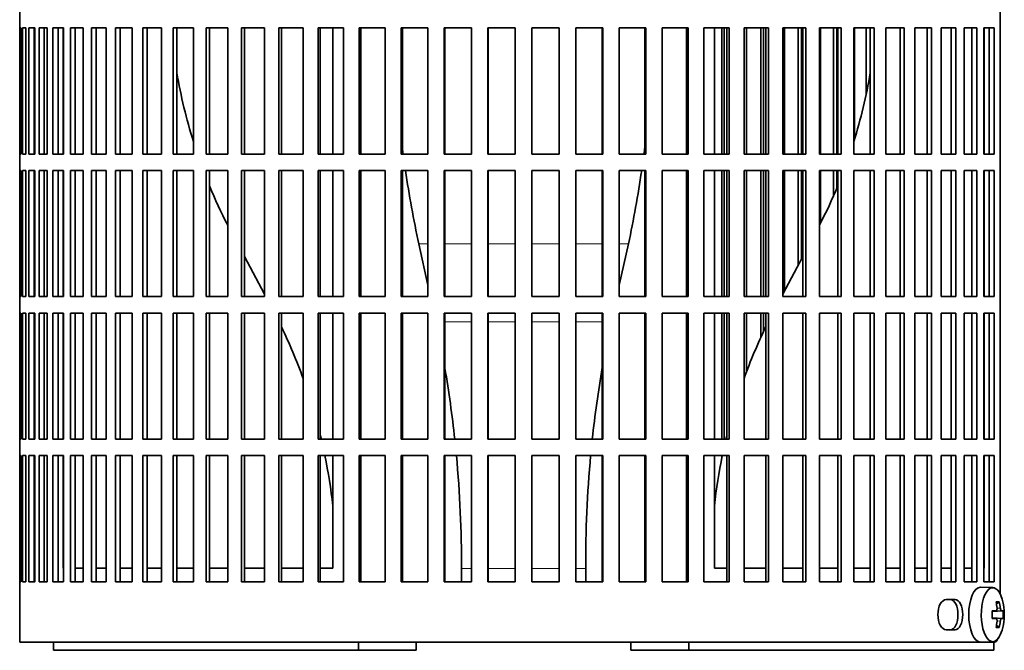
# Model space of a CAD drawing. Header units: millimetres. Extents: x 166 to 773, y -4101 to 2521.
# Tile 11 of 30: x 170 to 350, y -1117 to -1002. Entities that reach past the tile are written whole.
import ezdxf

# ---------------------------------------------------------------- set-up
doc = ezdxf.new("R2010")
doc.units = ezdxf.units.MM
for name, color, linetype in [('M5X8_UNI7687', 7, 'Continuous'), ('VSI134_FILTRO_A', 7, 'Continuous'), ('VSI134_FILTRO_B', 7, 'Continuous'), ('VSI134_SUPPORTO_', 7, 'Continuous')]:
    doc.layers.add(name, color=color, linetype=linetype)

# ---------------------------------------------------------------- blocks, each defined once
blk = doc.blocks.new('SE')
at = {"layer": 'M5X8_UNI7687', "color": 7, "linetype": 'Continuous', "lineweight": 35}
for p, q in [((347.68, -1105.39), (345.41, -1105.32)), ((348.85, -1107.98), (348.34, -1108.37)), ((347.57, -1109.67), (348.24, -1109.61)), ((349.54, -1109.62), (347.57, -1109.77)), ((349.54, -1111.01), (347.57, -1110.87)), ((348.24, -1111.03), (347.57, -1110.96)), ((348.85, -1112.65), (348.34, -1112.26)), ((345.41, -1115.32), (347.68, -1115.25))]:
    blk.add_line(p, q, dxfattribs=at)
at = {"layer": 'M5X8_UNI7687', "color": 4, "linetype": 'Continuous', "lineweight": 9}
for p, q in [((348.44, -1109.16), (349.04, -1109.11)), ((349.25, -1109.61), (347.57, -1109.76)), ((347.57, -1109.67), (348.23, -1109.61)), ((347.57, -1110.87), (349.25, -1111.03)), ((348.23, -1111.03), (347.57, -1110.96)), ((349.04, -1111.52), (348.43, -1111.47))]:
    blk.add_line(p, q, dxfattribs=at)
at = {"layer": 'M5X8_UNI7687', "color": 7, "linetype": 'Continuous', "lineweight": 35}
for centre, radius, start, end in [((339.77, -1110.32), 10, 343.7273, 16.2727), ((340.14, -1110.32), 9.42, 355.7871, 4.2129)]:
    blk.add_arc(centre, radius, start, end, dxfattribs=at)
for centre, major_axis, ratio, start_param, end_param in [((345.39, -1110.32), (0, -5), 0.422618, 3.141593, 6.283185), ((347.65, -1110.32), (0, -4.93), 0.422618, 2.175256, 6.283185), ((341.77, -1113.38), (7.75, 5.06), 0.247104, 0.286808, 0.4365), ((339.84, -1110.32), (0, 10), 0.866025, 4.833518, 4.948078), ((339.71, -1110.32), (0, 10), 0.939693, 4.833518, 4.948078), ((339.78, -1110.47), (9.97, 0.79), 0.036834, 0.556003, 0.670562), ((343.06, -1110.32), (0, -9.26), 0.488139, 1.49595, 1.645642), ((339.78, -1110.47), (9.97, 0.79), 0.036834, 0.199185, 0.313745), ((339.78, -1110.16), (9.97, -0.79), 0.036834, -0.670562, -0.556003), ((339.84, -1110.32), (0, -10), 0.866025, 1.335108, 1.449667), ((341.77, -1107.25), (7.75, -5.06), 0.247104, -0.4365, -0.286808), ((339.71, -1110.32), (0, -10), 0.939693, 1.335108, 1.449667), ((339.78, -1110.16), (9.97, -0.79), 0.036834, -0.313745, -0.199185), ((347.65, -1110.32), (0, -4.93), 0.422618, 0, 0.966337), ((345.39, -1110.32), (0, -5), 0.422618, 0, 0.012961)]:
    blk.add_ellipse(centre, major_axis=major_axis, ratio=ratio, start_param=start_param, end_param=end_param, dxfattribs=at)
for points in [[(348.23, -1109.61), (348.24, -1109.61), (348.26, -1109.6), (348.28, -1109.6), (348.3, -1109.58), (348.33, -1109.57), (348.35, -1109.55), (348.37, -1109.52), (348.38, -1109.49), (348.4, -1109.46), (348.41, -1109.42), (348.43, -1109.38), (348.43, -1109.34), (348.44, -1109.3), (348.44, -1109.25), (348.45, -1109.21), (348.44, -1109.16), (348.44, -1109.13), (348.44, -1109.11)], [(349.04, -1109.11), (349.04, -1109.13), (349.05, -1109.16), (349.05, -1109.21), (349.06, -1109.25), (349.07, -1109.3), (349.08, -1109.34), (349.1, -1109.38), (349.11, -1109.42), (349.13, -1109.46), (349.14, -1109.49), (349.16, -1109.52), (349.17, -1109.55), (349.19, -1109.57), (349.2, -1109.58), (349.22, -1109.6), (349.23, -1109.6), (349.25, -1109.61), (349.25, -1109.61)], [(348.44, -1111.52), (348.44, -1111.51), (348.44, -1111.47), (348.45, -1111.43), (348.44, -1111.38), (348.44, -1111.34), (348.43, -1111.29), (348.43, -1111.25), (348.41, -1111.21), (348.4, -1111.17), (348.38, -1111.14), (348.37, -1111.11), (348.35, -1111.09), (348.33, -1111.07), (348.3, -1111.05), (348.28, -1111.04), (348.26, -1111.03), (348.24, -1111.03), (348.23, -1111.03)], [(349.25, -1111.03), (349.25, -1111.03), (349.23, -1111.03), (349.22, -1111.04), (349.2, -1111.05), (349.19, -1111.07), (349.17, -1111.09), (349.16, -1111.11), (349.14, -1111.14), (349.13, -1111.17), (349.11, -1111.21), (349.1, -1111.25), (349.08, -1111.29), (349.07, -1111.34), (349.06, -1111.38), (349.05, -1111.43), (349.05, -1111.47), (349.04, -1111.51), (349.04, -1111.52)]]:
    blk.add_open_spline(points, degree=3, dxfattribs=at)
at = {"layer": 'VSI134_FILTRO_A', "color": 7, "linetype": 'Continuous', "lineweight": 35}
for p, q in [((170.01, -914.32), (170.01, -1115.32)), ((348.99, -929.32), (348.99, -1106.54)), ((170.02, -1003.32), (170.02, -1026.32)), ((170.24, -1003.32), (170.02, -1003.32)), ((170.24, -1003.32), (170.24, -1026.32)), ((170.5, -1003.32), (170.5, -1026.32)), ((171.15, -1003.32), (170.5, -1003.32)), ((171.15, -1003.32), (171.15, -1026.32)), ((171.68, -1003.32), (171.68, -1026.32)), ((172.76, -1003.32), (171.68, -1003.32)), ((172.65, -1003.32), (172.65, -1026.32)), ((172.76, -1003.32), (172.76, -1026.32)), ((173.54, -1003.32), (173.54, -1026.32)), ((175.05, -1003.32), (173.54, -1003.32)), ((174.5, -1003.32), (174.5, -1026.32)), ((175.05, -1003.32), (175.05, -1026.32)), ((176.08, -1003.32), (176.08, -1026.32)), ((178, -1003.32), (176.08, -1003.32)), ((177.01, -1003.32), (177.01, -1026.32)), ((178, -1003.32), (178, -1026.32)), ((179.28, -1003.32), (179.28, -1026.32)), ((181.58, -1003.32), (179.28, -1003.32)), ((180.16, -1003.32), (180.16, -1026.32)), ((181.58, -1003.32), (181.58, -1026.32)), ((183.1, -1003.32), (183.1, -1026.32)), ((185.79, -1003.32), (183.1, -1003.32)), ((183.94, -1003.32), (183.94, -1026.32)), ((185.79, -1003.32), (185.79, -1026.32)), ((187.52, -1003.32), (187.52, -1026.32)), ((190.57, -1003.32), (187.52, -1003.32)), ((188.32, -1003.32), (188.32, -1026.32)), ((190.57, -1003.32), (190.57, -1026.32)), ((192.51, -1003.32), (192.51, -1026.32)), ((195.89, -1003.32), (192.51, -1003.32)), ((193.25, -1003.32), (193.25, -1026.32)), ((195.89, -1003.32), (195.89, -1026.32)), ((201.72, -1003.32), (198.03, -1003.32)), ((198.03, -1003.32), (198.03, -1026.32)), ((198.71, -1003.32), (198.71, -1026.32)), ((201.72, -1003.32), (201.72, -1026.32)), ((208, -1003.32), (204.04, -1003.32)), ((204.04, -1003.32), (204.04, -1026.32)), ((204.65, -1003.32), (204.65, -1026.32)), ((208, -1003.32), (208, -1026.32)), ((214.7, -1003.32), (210.48, -1003.32)), ((210.48, -1003.32), (210.48, -1026.32)), ((211.02, -1003.32), (211.02, -1026.32)), ((214.7, -1003.32), (214.7, -1026.32)), ((221.76, -1003.32), (217.32, -1003.32)), ((217.32, -1003.32), (217.32, -1026.32)), ((217.78, -1003.32), (217.78, -1026.32)), ((221.76, -1003.32), (221.76, -1026.32)), ((229.12, -1003.32), (224.5, -1003.32)), ((224.5, -1003.32), (224.5, -1026.32)), ((224.88, -1003.32), (224.88, -1026.32)), ((229.12, -1003.32), (229.12, -1026.32)), ((236.74, -1003.32), (231.97, -1003.32)), ((231.97, -1003.32), (231.97, -1026.32)), ((232.27, -1003.32), (232.27, -1026.32)), ((236.74, -1003.32), (236.74, -1026.32)), ((244.54, -1003.32), (239.66, -1003.32)), ((239.66, -1003.32), (239.66, -1026.32)), ((239.88, -1003.32), (239.88, -1026.32)), ((244.54, -1003.32), (244.54, -1026.32)), ((252.48, -1003.32), (247.52, -1003.32)), ((247.52, -1003.32), (247.52, -1026.32)), ((247.65, -1003.32), (247.65, -1026.32)), ((252.48, -1003.32), (252.48, -1026.32)), ((260.49, -1003.32), (255.5, -1003.32)), ((255.5, -1003.32), (255.5, -1026.32)), ((255.54, -1003.32), (255.54, -1026.32)), ((260.49, -1003.32), (260.49, -1026.32)), ((268.51, -1003.32), (263.52, -1003.32)), ((263.52, -1003.32), (263.52, -1026.32)), ((268.47, -1003.32), (268.47, -1026.32)), ((268.51, -1003.32), (268.51, -1026.32)), ((276.49, -1003.32), (271.53, -1003.32)), ((271.53, -1003.32), (271.53, -1026.32)), ((276.36, -1003.32), (276.36, -1026.32)), ((276.49, -1003.32), (276.49, -1026.32)), ((284.35, -1003.32), (279.47, -1003.32)), ((279.47, -1003.32), (279.47, -1026.32)), ((284.13, -1003.32), (284.13, -1026.32)), ((284.35, -1003.32), (284.35, -1026.32)), ((292.04, -1003.32), (287.28, -1003.32)), ((287.28, -1003.32), (287.28, -1026.32)), ((291.74, -1003.32), (291.74, -1026.32)), ((292.04, -1003.32), (292.04, -1026.32)), ((299.51, -1003.32), (294.89, -1003.32)), ((294.89, -1003.32), (294.89, -1026.32)), ((299.13, -1003.32), (299.13, -1026.32)), ((299.51, -1003.32), (299.51, -1026.32)), ((306.69, -1003.32), (302.25, -1003.32)), ((302.25, -1003.32), (302.25, -1026.32)), ((306.23, -1003.32), (306.23, -1026.32)), ((306.69, -1003.32), (306.69, -1026.32)), ((313.53, -1003.32), (309.31, -1003.32)), ((309.31, -1003.32), (309.31, -1026.32)), ((312.99, -1003.32), (312.99, -1026.32)), ((313.53, -1003.32), (313.53, -1026.32)), ((319.97, -1003.32), (316.01, -1003.32)), ((316.01, -1003.32), (316.01, -1026.32)), ((319.37, -1003.32), (319.37, -1026.32)), ((319.97, -1003.32), (319.97, -1026.32)), ((325.98, -1003.32), (322.29, -1003.32)), ((322.29, -1003.32), (322.29, -1026.32)), ((325.3, -1003.32), (325.3, -1026.32)), ((325.98, -1003.32), (325.98, -1026.32)), ((331.5, -1003.32), (328.12, -1003.32)), ((328.12, -1003.32), (328.12, -1026.32)), ((330.76, -1003.32), (330.76, -1026.32)), ((331.5, -1003.32), (331.5, -1026.32)), ((336.49, -1003.32), (333.45, -1003.32)), ((333.45, -1003.32), (333.45, -1026.32)), ((335.7, -1003.32), (335.7, -1026.32)), ((336.49, -1003.32), (336.49, -1026.32)), ((340.91, -1003.32), (338.23, -1003.32)), ((338.23, -1003.32), (338.23, -1026.32)), ((340.07, -1003.32), (340.07, -1026.32)), ((340.91, -1003.32), (340.91, -1026.32)), ((344.73, -1003.32), (342.43, -1003.32)), ((342.43, -1003.32), (342.43, -1026.32)), ((343.85, -1003.32), (343.85, -1026.32)), ((344.73, -1003.32), (344.73, -1026.32)), ((347.93, -1003.32), (346.01, -1003.32)), ((346.01, -1003.32), (346.01, -1026.32)), ((347, -1003.32), (347, -1026.32)), ((347.93, -1003.32), (347.93, -1026.32)), ((170.24, -1026.32), (170.02, -1026.32)), ((171.15, -1026.32), (170.5, -1026.32)), ((172.76, -1026.32), (171.68, -1026.32)), ((175.05, -1026.32), (173.54, -1026.32)), ((178, -1026.32), (176.08, -1026.32)), ((181.58, -1026.32), (179.28, -1026.32)), ((185.79, -1026.32), (183.1, -1026.32)), ((190.57, -1026.32), (187.52, -1026.32)), ((195.89, -1026.32), (192.51, -1026.32)), ((201.72, -1026.32), (198.03, -1026.32)), ((208, -1026.32), (204.04, -1026.32)), ((214.7, -1026.32), (210.48, -1026.32)), ((221.76, -1026.32), (217.32, -1026.32)), ((229.12, -1026.32), (224.5, -1026.32)), ((236.74, -1026.32), (231.97, -1026.32)), ((244.54, -1026.32), (239.66, -1026.32)), ((252.48, -1026.32), (247.52, -1026.32)), ((260.49, -1026.32), (255.5, -1026.32)), ((268.51, -1026.32), (263.52, -1026.32)), ((276.49, -1026.32), (271.53, -1026.32)), ((284.35, -1026.32), (279.47, -1026.32)), ((292.04, -1026.32), (287.28, -1026.32)), ((299.51, -1026.32), (294.89, -1026.32)), ((306.69, -1026.32), (302.25, -1026.32)), ((313.53, -1026.32), (309.31, -1026.32)), ((319.97, -1026.32), (316.01, -1026.32)), ((325.98, -1026.32), (322.29, -1026.32)), ((331.5, -1026.32), (328.12, -1026.32)), ((336.49, -1026.32), (333.45, -1026.32)), ((340.91, -1026.32), (338.23, -1026.32)), ((344.73, -1026.32), (342.43, -1026.32)), ((347.93, -1026.32), (346.01, -1026.32)), ((170.02, -1029.32), (170.02, -1052.32)), ((170.24, -1029.32), (170.02, -1029.32)), ((170.24, -1029.32), (170.24, -1052.32)), ((170.5, -1029.32), (170.5, -1052.32)), ((171.15, -1029.32), (170.5, -1029.32)), ((171.15, -1029.32), (171.15, -1052.32)), ((171.68, -1029.32), (171.68, -1052.32)), ((172.76, -1029.32), (171.68, -1029.32)), ((172.65, -1029.32), (172.65, -1052.32)), ((172.76, -1029.32), (172.76, -1052.32)), ((173.54, -1029.32), (173.54, -1052.32)), ((175.05, -1029.32), (173.54, -1029.32)), ((174.5, -1029.32), (174.5, -1052.32)), ((175.05, -1029.32), (175.05, -1052.32)), ((176.08, -1029.32), (176.08, -1052.32)), ((178, -1029.32), (176.08, -1029.32)), ((177.01, -1029.32), (177.01, -1052.32)), ((178, -1029.32), (178, -1052.32)), ((179.28, -1029.32), (179.28, -1052.32)), ((181.58, -1029.32), (179.28, -1029.32)), ((180.16, -1029.32), (180.16, -1052.32)), ((181.58, -1029.32), (181.58, -1052.32)), ((183.1, -1029.32), (183.1, -1052.32)), ((185.79, -1029.32), (183.1, -1029.32)), ((183.94, -1029.32), (183.94, -1052.32)), ((185.79, -1029.32), (185.79, -1052.32)), ((187.52, -1029.32), (187.52, -1052.32)), ((190.57, -1029.32), (187.52, -1029.32)), ((188.32, -1029.32), (188.32, -1052.32)), ((190.57, -1029.32), (190.57, -1052.32)), ((192.51, -1029.32), (192.51, -1052.32)), ((195.89, -1029.32), (192.51, -1029.32)), ((193.25, -1029.32), (193.25, -1052.32)), ((195.89, -1029.32), (195.89, -1052.32)), ((201.72, -1029.32), (198.03, -1029.32)), ((198.03, -1029.32), (198.03, -1052.32)), ((198.71, -1029.32), (198.71, -1052.32)), ((201.72, -1029.32), (201.72, -1052.32)), ((208, -1029.32), (204.04, -1029.32)), ((204.04, -1029.32), (204.04, -1052.32)), ((204.65, -1029.32), (204.65, -1052.32)), ((208, -1029.32), (208, -1052.32)), ((214.7, -1029.32), (210.48, -1029.32)), ((210.48, -1029.32), (210.48, -1052.32)), ((211.02, -1029.32), (211.02, -1052.32)), ((214.7, -1029.32), (214.7, -1052.32)), ((221.76, -1029.32), (217.32, -1029.32)), ((217.32, -1029.32), (217.32, -1052.32)), ((217.78, -1029.32), (217.78, -1052.32)), ((221.76, -1029.32), (221.76, -1052.32)), ((229.12, -1029.32), (224.5, -1029.32)), ((224.5, -1029.32), (224.5, -1052.32)), ((224.88, -1029.32), (224.88, -1052.32)), ((229.12, -1029.32), (229.12, -1052.32)), ((236.74, -1029.32), (231.97, -1029.32)), ((231.97, -1029.32), (231.97, -1052.32)), ((232.27, -1029.32), (232.27, -1052.32)), ((236.74, -1029.32), (236.74, -1052.32)), ((244.54, -1029.32), (239.66, -1029.32)), ((239.66, -1029.32), (239.66, -1052.32)), ((239.88, -1029.32), (239.88, -1052.32)), ((244.54, -1029.32), (244.54, -1052.32)), ((252.48, -1029.32), (247.52, -1029.32)), ((247.52, -1029.32), (247.52, -1052.32)), ((247.65, -1029.32), (247.65, -1052.32)), ((252.48, -1029.32), (252.48, -1052.32)), ((260.49, -1029.32), (255.5, -1029.32)), ((255.5, -1029.32), (255.5, -1052.32)), ((255.54, -1029.32), (255.54, -1052.32)), ((260.49, -1029.32), (260.49, -1052.32)), ((268.51, -1029.32), (263.52, -1029.32)), ((263.52, -1029.32), (263.52, -1052.32)), ((268.47, -1029.32), (268.47, -1052.32)), ((268.51, -1029.32), (268.51, -1052.32)), ((276.49, -1029.32), (271.53, -1029.32)), ((271.53, -1029.32), (271.53, -1052.32)), ((276.36, -1029.32), (276.36, -1052.32)), ((276.49, -1029.32), (276.49, -1052.32)), ((284.35, -1029.32), (279.47, -1029.32)), ((279.47, -1029.32), (279.47, -1052.32)), ((284.13, -1029.32), (284.13, -1052.32)), ((284.35, -1029.32), (284.35, -1052.32)), ((292.04, -1029.32), (287.28, -1029.32)), ((287.28, -1029.32), (287.28, -1052.32)), ((291.74, -1029.32), (291.74, -1052.32)), ((292.04, -1029.32), (292.04, -1052.32)), ((299.51, -1029.32), (294.89, -1029.32)), ((294.89, -1029.32), (294.89, -1052.32)), ((299.13, -1029.32), (299.13, -1052.32)), ((299.51, -1029.32), (299.51, -1052.32)), ((306.69, -1029.32), (302.25, -1029.32)), ((302.25, -1029.32), (302.25, -1052.32)), ((306.23, -1029.32), (306.23, -1052.32)), ((306.69, -1029.32), (306.69, -1052.32)), ((313.53, -1029.32), (309.31, -1029.32)), ((309.31, -1029.32), (309.31, -1052.32)), ((312.99, -1029.32), (312.99, -1052.32)), ((313.53, -1029.32), (313.53, -1052.32)), ((319.97, -1029.32), (316.01, -1029.32)), ((316.01, -1029.32), (316.01, -1052.32)), ((319.37, -1029.32), (319.37, -1052.32)), ((319.97, -1029.32), (319.97, -1052.32)), ((325.98, -1029.32), (322.29, -1029.32)), ((322.29, -1029.32), (322.29, -1052.32)), ((325.3, -1029.32), (325.3, -1052.32)), ((325.98, -1029.32), (325.98, -1052.32)), ((331.5, -1029.32), (328.12, -1029.32)), ((328.12, -1029.32), (328.12, -1052.32)), ((330.76, -1029.32), (330.76, -1052.32)), ((331.5, -1029.32), (331.5, -1052.32)), ((336.49, -1029.32), (333.45, -1029.32)), ((333.45, -1029.32), (333.45, -1052.32)), ((335.7, -1029.32), (335.7, -1052.32)), ((336.49, -1029.32), (336.49, -1052.32)), ((340.91, -1029.32), (338.23, -1029.32)), ((338.23, -1029.32), (338.23, -1052.32)), ((340.07, -1029.32), (340.07, -1052.32)), ((340.91, -1029.32), (340.91, -1052.32)), ((344.73, -1029.32), (342.43, -1029.32)), ((342.43, -1029.32), (342.43, -1052.32)), ((343.85, -1029.32), (343.85, -1052.32)), ((344.73, -1029.32), (344.73, -1052.32)), ((347.93, -1029.32), (346.01, -1029.32)), ((346.01, -1029.32), (346.01, -1052.32)), ((347, -1029.32), (347, -1052.32)), ((347.93, -1029.32), (347.93, -1052.32)), ((170.24, -1052.32), (170.02, -1052.32)), ((171.15, -1052.32), (170.5, -1052.32)), ((172.76, -1052.32), (171.68, -1052.32)), ((175.05, -1052.32), (173.54, -1052.32)), ((178, -1052.32), (176.08, -1052.32)), ((181.58, -1052.32), (179.28, -1052.32)), ((185.79, -1052.32), (183.1, -1052.32)), ((190.57, -1052.32), (187.52, -1052.32)), ((195.89, -1052.32), (192.51, -1052.32)), ((201.72, -1052.32), (198.03, -1052.32)), ((208, -1052.32), (204.04, -1052.32)), ((214.7, -1052.32), (210.48, -1052.32)), ((221.76, -1052.32), (217.32, -1052.32)), ((229.12, -1052.32), (224.5, -1052.32)), ((236.74, -1052.32), (231.97, -1052.32)), ((244.54, -1052.32), (239.66, -1052.32)), ((252.48, -1052.32), (247.52, -1052.32)), ((260.49, -1052.32), (255.5, -1052.32)), ((268.51, -1052.32), (263.52, -1052.32)), ((276.49, -1052.32), (271.53, -1052.32)), ((284.35, -1052.32), (279.47, -1052.32)), ((292.04, -1052.32), (287.28, -1052.32)), ((299.51, -1052.32), (294.89, -1052.32)), ((306.69, -1052.32), (302.25, -1052.32)), ((313.53, -1052.32), (309.31, -1052.32)), ((319.97, -1052.32), (316.01, -1052.32)), ((325.98, -1052.32), (322.29, -1052.32)), ((331.5, -1052.32), (328.12, -1052.32)), ((336.49, -1052.32), (333.45, -1052.32)), ((340.91, -1052.32), (338.23, -1052.32)), ((344.73, -1052.32), (342.43, -1052.32)), ((347.93, -1052.32), (346.01, -1052.32)), ((170.02, -1055.32), (170.02, -1078.32)), ((170.24, -1055.32), (170.02, -1055.32)), ((170.24, -1055.32), (170.24, -1078.32)), ((170.5, -1055.32), (170.5, -1078.32)), ((171.15, -1055.32), (170.5, -1055.32)), ((171.15, -1055.32), (171.15, -1078.32)), ((171.68, -1055.32), (171.68, -1078.32)), ((172.76, -1055.32), (171.68, -1055.32)), ((172.65, -1055.32), (172.65, -1078.32)), ((172.76, -1055.32), (172.76, -1078.32)), ((173.54, -1055.32), (173.54, -1078.32)), ((175.05, -1055.32), (173.54, -1055.32)), ((174.5, -1055.32), (174.5, -1078.32)), ((175.05, -1055.32), (175.05, -1078.32)), ((176.08, -1055.32), (176.08, -1078.32)), ((178, -1055.32), (176.08, -1055.32)), ((177.01, -1055.32), (177.01, -1078.32)), ((178, -1055.32), (178, -1078.32)), ((179.28, -1055.32), (179.28, -1078.32)), ((181.58, -1055.32), (179.28, -1055.32)), ((180.16, -1055.32), (180.16, -1078.32)), ((181.58, -1055.32), (181.58, -1078.32)), ((183.1, -1055.32), (183.1, -1078.32)), ((185.79, -1055.32), (183.1, -1055.32)), ((183.94, -1055.32), (183.94, -1078.32)), ((185.79, -1055.32), (185.79, -1078.32)), ((187.52, -1055.32), (187.52, -1078.32)), ((190.57, -1055.32), (187.52, -1055.32)), ((188.32, -1055.32), (188.32, -1078.32)), ((190.57, -1055.32), (190.57, -1078.32)), ((192.51, -1055.32), (192.51, -1078.32)), ((195.89, -1055.32), (192.51, -1055.32)), ((193.25, -1055.32), (193.25, -1078.32)), ((195.89, -1055.32), (195.89, -1078.32)), ((201.72, -1055.32), (198.03, -1055.32)), ((198.03, -1055.32), (198.03, -1078.32)), ((198.71, -1055.32), (198.71, -1078.32)), ((201.72, -1055.32), (201.72, -1078.32)), ((208, -1055.32), (204.04, -1055.32)), ((204.04, -1055.32), (204.04, -1078.32)), ((204.65, -1055.32), (204.65, -1078.32)), ((208, -1055.32), (208, -1078.32)), ((214.7, -1055.32), (210.48, -1055.32)), ((210.48, -1055.32), (210.48, -1078.32)), ((211.02, -1055.32), (211.02, -1078.32)), ((214.7, -1055.32), (214.7, -1078.32)), ((221.76, -1055.32), (217.32, -1055.32)), ((217.32, -1055.32), (217.32, -1078.32)), ((217.78, -1055.32), (217.78, -1078.32)), ((221.76, -1055.32), (221.76, -1078.32)), ((229.12, -1055.32), (224.5, -1055.32)), ((224.5, -1055.32), (224.5, -1078.32)), ((224.88, -1055.32), (224.88, -1078.32)), ((229.12, -1055.32), (229.12, -1078.32)), ((236.74, -1055.32), (231.97, -1055.32)), ((231.97, -1055.32), (231.97, -1078.32)), ((232.27, -1055.32), (232.27, -1078.32)), ((236.74, -1055.32), (236.74, -1078.32)), ((244.54, -1055.32), (239.66, -1055.32)), ((239.66, -1055.32), (239.66, -1078.32)), ((239.88, -1055.32), (239.88, -1078.32)), ((244.54, -1055.32), (244.54, -1078.32)), ((252.48, -1055.32), (247.52, -1055.32)), ((247.52, -1055.32), (247.52, -1078.32)), ((247.65, -1055.32), (247.65, -1078.32)), ((252.48, -1055.32), (252.48, -1078.32)), ((260.49, -1055.32), (255.5, -1055.32)), ((255.5, -1055.32), (255.5, -1078.32)), ((255.54, -1055.32), (255.54, -1078.32)), ((260.49, -1055.32), (260.49, -1078.32)), ((268.51, -1055.32), (263.52, -1055.32)), ((263.52, -1055.32), (263.52, -1078.32)), ((268.47, -1055.32), (268.47, -1078.32)), ((268.51, -1055.32), (268.51, -1078.32)), ((276.49, -1055.32), (271.53, -1055.32)), ((271.53, -1055.32), (271.53, -1078.32)), ((276.36, -1055.32), (276.36, -1078.32)), ((276.49, -1055.32), (276.49, -1078.32)), ((284.35, -1055.32), (279.47, -1055.32)), ((279.47, -1055.32), (279.47, -1078.32)), ((284.13, -1055.32), (284.13, -1078.32)), ((284.35, -1055.32), (284.35, -1078.32)), ((292.04, -1055.32), (287.28, -1055.32)), ((287.28, -1055.32), (287.28, -1078.32)), ((291.74, -1055.32), (291.74, -1078.32)), ((292.04, -1055.32), (292.04, -1078.32)), ((299.51, -1055.32), (294.89, -1055.32)), ((294.89, -1055.32), (294.89, -1078.32)), ((299.13, -1055.32), (299.13, -1078.32)), ((299.51, -1055.32), (299.51, -1078.32)), ((306.69, -1055.32), (302.25, -1055.32)), ((302.25, -1055.32), (302.25, -1078.32)), ((306.23, -1055.32), (306.23, -1078.32)), ((306.69, -1055.32), (306.69, -1078.32)), ((313.53, -1055.32), (309.31, -1055.32)), ((309.31, -1055.32), (309.31, -1078.32)), ((312.99, -1055.32), (312.99, -1078.32)), ((313.53, -1055.32), (313.53, -1078.32)), ((319.97, -1055.32), (316.01, -1055.32)), ((316.01, -1055.32), (316.01, -1078.32)), ((319.37, -1055.32), (319.37, -1078.32)), ((319.97, -1055.32), (319.97, -1078.32)), ((325.98, -1055.32), (322.29, -1055.32)), ((322.29, -1055.32), (322.29, -1078.32)), ((325.3, -1055.32), (325.3, -1078.32)), ((325.98, -1055.32), (325.98, -1078.32)), ((331.5, -1055.32), (328.12, -1055.32)), ((328.12, -1055.32), (328.12, -1078.32)), ((330.76, -1055.32), (330.76, -1078.32)), ((331.5, -1055.32), (331.5, -1078.32)), ((336.49, -1055.32), (333.45, -1055.32)), ((333.45, -1055.32), (333.45, -1078.32)), ((335.7, -1055.32), (335.7, -1078.32)), ((336.49, -1055.32), (336.49, -1078.32)), ((340.91, -1055.32), (338.23, -1055.32)), ((338.23, -1055.32), (338.23, -1078.32)), ((340.07, -1055.32), (340.07, -1078.32)), ((340.91, -1055.32), (340.91, -1078.32)), ((344.73, -1055.32), (342.43, -1055.32)), ((342.43, -1055.32), (342.43, -1078.32)), ((343.85, -1055.32), (343.85, -1078.32)), ((344.73, -1055.32), (344.73, -1078.32)), ((347.93, -1055.32), (346.01, -1055.32)), ((346.01, -1055.32), (346.01, -1078.32)), ((347, -1055.32), (347, -1078.32)), ((347.93, -1055.32), (347.93, -1078.32)), ((170.24, -1078.32), (170.02, -1078.32)), ((171.15, -1078.32), (170.5, -1078.32)), ((172.76, -1078.32), (171.68, -1078.32)), ((175.05, -1078.32), (173.54, -1078.32)), ((178, -1078.32), (176.08, -1078.32)), ((181.58, -1078.32), (179.28, -1078.32)), ((185.79, -1078.32), (183.1, -1078.32)), ((190.57, -1078.32), (187.52, -1078.32)), ((195.89, -1078.32), (192.51, -1078.32)), ((201.72, -1078.32), (198.03, -1078.32)), ((208, -1078.32), (204.04, -1078.32)), ((214.7, -1078.32), (210.48, -1078.32)), ((221.76, -1078.32), (217.32, -1078.32)), ((229.12, -1078.32), (224.5, -1078.32)), ((236.74, -1078.32), (231.97, -1078.32)), ((244.54, -1078.32), (239.66, -1078.32)), ((252.48, -1078.32), (247.52, -1078.32)), ((260.49, -1078.32), (255.5, -1078.32)), ((268.51, -1078.32), (263.52, -1078.32)), ((276.49, -1078.32), (271.53, -1078.32)), ((284.35, -1078.32), (279.47, -1078.32)), ((292.04, -1078.32), (287.28, -1078.32)), ((299.51, -1078.32), (294.89, -1078.32)), ((306.69, -1078.32), (302.25, -1078.32)), ((313.53, -1078.32), (309.31, -1078.32)), ((319.97, -1078.32), (316.01, -1078.32)), ((325.98, -1078.32), (322.29, -1078.32)), ((331.5, -1078.32), (328.12, -1078.32)), ((336.49, -1078.32), (333.45, -1078.32)), ((340.91, -1078.32), (338.23, -1078.32)), ((344.73, -1078.32), (342.43, -1078.32)), ((347.93, -1078.32), (346.01, -1078.32)), ((170.02, -1081.32), (170.02, -1104.32)), ((170.24, -1081.32), (170.02, -1081.32)), ((170.24, -1081.32), (170.24, -1104.32)), ((170.5, -1081.32), (170.5, -1104.32)), ((171.15, -1081.32), (170.5, -1081.32)), ((171.15, -1081.32), (171.15, -1104.32)), ((171.68, -1081.32), (171.68, -1104.32)), ((172.76, -1081.32), (171.68, -1081.32)), ((172.65, -1081.32), (172.65, -1104.32)), ((172.76, -1081.32), (172.76, -1104.32)), ((173.54, -1081.32), (173.54, -1104.32)), ((175.05, -1081.32), (173.54, -1081.32)), ((174.5, -1081.32), (174.5, -1104.32)), ((175.05, -1081.32), (175.05, -1104.32)), ((176.08, -1081.32), (176.08, -1104.32)), ((178, -1081.32), (176.08, -1081.32)), ((177.01, -1081.32), (177.01, -1104.32)), ((178, -1081.32), (178, -1104.32)), ((179.28, -1081.32), (179.28, -1104.32)), ((181.58, -1081.32), (179.28, -1081.32)), ((180.16, -1081.32), (180.16, -1104.32)), ((181.58, -1081.32), (181.58, -1104.32)), ((183.1, -1081.32), (183.1, -1104.32)), ((185.79, -1081.32), (183.1, -1081.32)), ((183.94, -1081.32), (183.94, -1104.32)), ((185.79, -1081.32), (185.79, -1104.32)), ((187.52, -1081.32), (187.52, -1104.32)), ((190.57, -1081.32), (187.52, -1081.32)), ((188.32, -1081.32), (188.32, -1104.32)), ((190.57, -1081.32), (190.57, -1104.32)), ((192.51, -1081.32), (192.51, -1104.32)), ((195.89, -1081.32), (192.51, -1081.32)), ((193.25, -1081.32), (193.25, -1104.32)), ((195.89, -1081.32), (195.89, -1104.32)), ((201.72, -1081.32), (198.03, -1081.32)), ((198.03, -1081.32), (198.03, -1104.32)), ((198.71, -1081.32), (198.71, -1104.32)), ((201.72, -1081.32), (201.72, -1104.32)), ((208, -1081.32), (204.04, -1081.32)), ((204.04, -1081.32), (204.04, -1104.32)), ((204.65, -1081.32), (204.65, -1104.32)), ((208, -1081.32), (208, -1104.32)), ((214.7, -1081.32), (210.48, -1081.32)), ((210.48, -1081.32), (210.48, -1104.32)), ((211.02, -1081.32), (211.02, -1104.32)), ((214.7, -1081.32), (214.7, -1104.32)), ((221.76, -1081.32), (217.32, -1081.32)), ((217.32, -1081.32), (217.32, -1104.32)), ((217.78, -1081.32), (217.78, -1104.32)), ((221.76, -1081.32), (221.76, -1104.32)), ((229.12, -1081.32), (224.5, -1081.32)), ((224.5, -1081.32), (224.5, -1104.32)), ((224.88, -1081.32), (224.88, -1104.32)), ((229.12, -1081.32), (229.12, -1104.32)), ((236.74, -1081.32), (231.97, -1081.32)), ((231.97, -1081.32), (231.97, -1104.32)), ((232.27, -1081.32), (232.27, -1104.32)), ((236.74, -1081.32), (236.74, -1104.32)), ((244.54, -1081.32), (239.66, -1081.32)), ((239.66, -1081.32), (239.66, -1104.32)), ((239.88, -1081.32), (239.88, -1104.32)), ((244.54, -1081.32), (244.54, -1104.32)), ((252.48, -1081.32), (247.52, -1081.32)), ((247.52, -1081.32), (247.52, -1104.32)), ((247.65, -1081.32), (247.65, -1104.32)), ((252.48, -1081.32), (252.48, -1104.32)), ((260.49, -1081.32), (255.5, -1081.32)), ((255.5, -1081.32), (255.5, -1104.32)), ((255.54, -1081.32), (255.54, -1104.32)), ((260.49, -1081.32), (260.49, -1104.32)), ((268.51, -1081.32), (263.52, -1081.32)), ((263.52, -1081.32), (263.52, -1104.32)), ((268.47, -1081.32), (268.47, -1104.32)), ((268.51, -1081.32), (268.51, -1104.32)), ((276.49, -1081.32), (271.53, -1081.32)), ((271.53, -1081.32), (271.53, -1104.32)), ((276.36, -1081.32), (276.36, -1104.32)), ((276.49, -1081.32), (276.49, -1104.32)), ((284.35, -1081.32), (279.47, -1081.32)), ((279.47, -1081.32), (279.47, -1104.32)), ((284.13, -1081.32), (284.13, -1104.32)), ((284.35, -1081.32), (284.35, -1104.32)), ((292.04, -1081.32), (287.28, -1081.32)), ((287.28, -1081.32), (287.28, -1104.32)), ((291.74, -1081.32), (291.74, -1104.32)), ((292.04, -1081.32), (292.04, -1104.32)), ((299.51, -1081.32), (294.89, -1081.32)), ((294.89, -1081.32), (294.89, -1104.32)), ((299.13, -1081.32), (299.13, -1104.32)), ((299.51, -1081.32), (299.51, -1104.32)), ((306.69, -1081.32), (302.25, -1081.32)), ((302.25, -1081.32), (302.25, -1104.32)), ((306.23, -1081.32), (306.23, -1104.32)), ((306.69, -1081.32), (306.69, -1104.32)), ((313.53, -1081.32), (309.31, -1081.32)), ((309.31, -1081.32), (309.31, -1104.32)), ((312.99, -1081.32), (312.99, -1104.32)), ((313.53, -1081.32), (313.53, -1104.32)), ((319.97, -1081.32), (316.01, -1081.32)), ((316.01, -1081.32), (316.01, -1104.32)), ((319.37, -1081.32), (319.37, -1104.32)), ((319.97, -1081.32), (319.97, -1104.32)), ((325.98, -1081.32), (322.29, -1081.32)), ((322.29, -1081.32), (322.29, -1104.32)), ((325.3, -1081.32), (325.3, -1104.32)), ((325.98, -1081.32), (325.98, -1104.32)), ((331.5, -1081.32), (328.12, -1081.32)), ((328.12, -1081.32), (328.12, -1104.32)), ((330.76, -1081.32), (330.76, -1104.32)), ((331.5, -1081.32), (331.5, -1104.32)), ((336.49, -1081.32), (333.45, -1081.32)), ((333.45, -1081.32), (333.45, -1104.32)), ((335.7, -1081.32), (335.7, -1104.32)), ((336.49, -1081.32), (336.49, -1104.32)), ((340.91, -1081.32), (338.23, -1081.32)), ((338.23, -1081.32), (338.23, -1104.32)), ((340.07, -1081.32), (340.07, -1104.32)), ((340.91, -1081.32), (340.91, -1104.32)), ((344.73, -1081.32), (342.43, -1081.32)), ((342.43, -1081.32), (342.43, -1104.32)), ((343.85, -1081.32), (343.85, -1104.32)), ((344.73, -1081.32), (344.73, -1104.32)), ((347.93, -1081.32), (346.01, -1081.32)), ((346.01, -1081.32), (346.01, -1104.32)), ((347, -1081.32), (347, -1104.32)), ((347.93, -1081.32), (347.93, -1104.32)), ((170.24, -1104.32), (170.02, -1104.32)), ((171.15, -1104.32), (170.5, -1104.32)), ((172.76, -1104.32), (171.68, -1104.32)), ((175.05, -1104.32), (173.54, -1104.32)), ((178, -1104.32), (176.08, -1104.32)), ((181.58, -1104.32), (179.28, -1104.32)), ((185.79, -1104.32), (183.1, -1104.32)), ((190.57, -1104.32), (187.52, -1104.32)), ((195.89, -1104.32), (192.51, -1104.32)), ((201.72, -1104.32), (198.03, -1104.32)), ((208, -1104.32), (204.04, -1104.32)), ((214.7, -1104.32), (210.48, -1104.32)), ((221.76, -1104.32), (217.32, -1104.32)), ((229.12, -1104.32), (224.5, -1104.32)), ((236.74, -1104.32), (231.97, -1104.32)), ((244.54, -1104.32), (239.66, -1104.32)), ((252.48, -1104.32), (247.52, -1104.32)), ((260.49, -1104.32), (255.5, -1104.32)), ((268.51, -1104.32), (263.52, -1104.32)), ((276.49, -1104.32), (271.53, -1104.32)), ((284.35, -1104.32), (279.47, -1104.32)), ((292.04, -1104.32), (287.28, -1104.32)), ((299.51, -1104.32), (294.89, -1104.32)), ((306.69, -1104.32), (302.25, -1104.32)), ((313.53, -1104.32), (309.31, -1104.32)), ((319.97, -1104.32), (316.01, -1104.32)), ((325.98, -1104.32), (322.29, -1104.32)), ((331.5, -1104.32), (328.12, -1104.32)), ((336.49, -1104.32), (333.45, -1104.32)), ((340.91, -1104.32), (338.23, -1104.32)), ((344.73, -1104.32), (342.43, -1104.32)), ((347.93, -1104.32), (346.01, -1104.32)), ((340.78, -1107.57), (339.16, -1107.57)), ((339.16, -1113.07), (340.78, -1113.07)), ((347.97, -1115.32), (170.01, -1115.32))]:
    blk.add_line(p, q, dxfattribs=at)
for points, knots in [([(339.16, -1113.07), (338.77, -1113.07), (338.37, -1112.77), (337.8, -1111.75), (337.63, -1111.04), (337.63, -1109.6), (337.8, -1108.89), (338.37, -1107.86), (338.77, -1107.57), (339.16, -1107.57)], [0, 0, 0, 0, 0.25, 0.25, 0.5, 0.5, 0.75, 0.75, 1, 1, 1, 1]), ([(339.92, -1107.57), (340.3, -1107.57), (340.66, -1107.86), (341.16, -1108.88), (341.31, -1109.6), (341.31, -1111.03), (341.17, -1111.75), (340.66, -1112.77), (340.3, -1113.07), (339.92, -1113.07)], [0, 0, 0, 0, 0.25, 0.25, 0.5, 0.5, 0.75, 0.75, 1, 1, 1, 1]), ([(340.78, -1113.07), (341.16, -1113.07), (341.52, -1112.77), (342.02, -1111.75), (342.17, -1111.04), (342.17, -1109.6), (342.02, -1108.89), (341.51, -1107.86), (341.16, -1107.57), (340.78, -1107.57)], [0, 0, 0, 0, 0.25, 0.25, 0.5, 0.5, 0.75, 0.75, 1, 1, 1, 1]), ([(347.97, -1115.32), (348.04, -1115.32), (348.11, -1115.3), (348.24, -1115.22), (348.31, -1115.16), (348.44, -1115.01), (348.49, -1114.92), (348.59, -1114.73), (348.63, -1114.64), (348.67, -1114.54)], [0, 0, 0, 0, 0.125, 0.125, 0.25, 0.25, 0.375, 0.375, 0.4673836, 0.4673836, 0.4673836, 0.4673836])]:
    blk.add_open_spline(points, degree=3, knots=knots, dxfattribs=at)
at = {"layer": 'VSI134_FILTRO_B', "color": 7, "linetype": 'Continuous', "lineweight": 35}
for p, q in [((298.18, -1003.32), (298.18, -1026.32)), ((298.61, -1003.32), (298.61, -1026.32)), ((302.71, -1003.32), (302.71, -1026.32)), ((305.32, -1003.32), (305.32, -1026.32)), ((305.82, -1003.32), (305.82, -1026.32)), ((309.65, -1003.32), (309.65, -1026.32)), ((312.13, -1003.32), (312.13, -1026.32)), ((312.71, -1003.32), (312.71, -1026.32)), ((316.23, -1003.32), (316.23, -1026.32)), ((318.56, -1003.32), (318.56, -1026.32)), ((319.2, -1003.32), (319.2, -1026.32)), ((322.39, -1003.32), (322.39, -1023.72)), ((324.56, -1003.32), (324.56, -1015.38)), ((325.27, -1003.32), (325.27, -1011.71)), ((298.18, -1029.32), (298.18, -1052.32)), ((298.61, -1029.32), (298.61, -1052.32)), ((302.71, -1029.32), (302.71, -1052.32)), ((305.32, -1029.32), (305.32, -1052.32)), ((305.82, -1029.32), (305.82, -1052.32)), ((309.65, -1029.32), (309.65, -1051.23)), ((312.13, -1029.32), (312.13, -1046.59)), ((312.71, -1029.32), (312.71, -1045.51)), ((316.23, -1029.32), (316.23, -1038.88)), ((318.56, -1029.32), (318.56, -1033.98)), ((319.2, -1029.32), (319.2, -1032.49)), ((298.18, -1055.32), (298.18, -1078.32)), ((298.61, -1055.32), (298.61, -1078.32)), ((302.71, -1055.32), (302.71, -1065.98)), ((305.32, -1055.32), (305.32, -1059.73)), ((305.82, -1055.32), (305.82, -1058.66)), ((298.18, -1081.32), (298.18, -1081.79))]:
    blk.add_line(p, q, dxfattribs=at)
at = {"layer": 'VSI134_SUPPORTO_', "color": 7, "linetype": 'Continuous', "lineweight": 35}
for p, q in [((177.93, -1026.32), (177.93, -1003.32)), ((227.18, -1003.32), (227.18, -1026.32)), ((296.83, -1003.32), (296.83, -1026.32)), ((346.08, -1026.32), (346.08, -1003.32)), ((177.93, -1052.32), (177.93, -1029.32)), ((227.18, -1029.32), (227.18, -1052.32)), ((296.83, -1029.32), (296.83, -1052.32)), ((346.08, -1052.32), (346.08, -1029.32)), ((242.87, -1042.7), (244.54, -1050.23)), ((279.47, -1050.23), (281.14, -1042.7)), ((214.7, -1051.88), (211.02, -1044.98)), ((309.31, -1051.88), (312.99, -1044.98)), ((177.93, -1078.32), (177.93, -1055.32)), ((227.18, -1055.32), (227.18, -1078.32)), ((296.83, -1055.32), (296.83, -1078.32)), ((346.08, -1078.32), (346.08, -1055.32)), ((177.93, -1101.82), (177.93, -1081.32)), ((227.18, -1081.32), (227.18, -1101.82)), ((296.83, -1081.32), (296.83, -1101.82)), ((346.08, -1101.82), (346.08, -1081.32)), ((178, -1101.82), (177.93, -1101.82)), ((181.58, -1101.82), (180.16, -1101.82)), ((185.79, -1101.82), (183.94, -1101.82)), ((190.57, -1101.82), (188.32, -1101.82)), ((195.89, -1101.82), (193.25, -1101.82)), ((201.72, -1101.82), (198.71, -1101.82)), ((208, -1101.82), (204.65, -1101.82)), ((214.7, -1101.82), (211.02, -1101.82)), ((221.76, -1101.82), (217.78, -1101.82)), ((227.18, -1101.82), (224.88, -1101.82)), ((250.67, -1101.93), (250.67, -1104.32)), ((273.34, -1104.32), (273.34, -1101.93)), ((296.83, -1101.82), (299.13, -1101.82)), ((302.25, -1101.82), (306.23, -1101.82)), ((309.31, -1101.82), (312.99, -1101.82)), ((316.01, -1101.82), (319.37, -1101.82)), ((322.29, -1101.82), (325.3, -1101.82)), ((328.12, -1101.82), (330.76, -1101.82)), ((333.45, -1101.82), (335.7, -1101.82)), ((338.23, -1101.82), (340.07, -1101.82)), ((342.43, -1101.82), (343.85, -1101.82)), ((346.01, -1101.82), (346.08, -1101.82)), ((176.15, -1115.32), (176.15, -1116.82)), ((231.85, -1116.82), (231.85, -1115.32)), ((242.4, -1116.82), (242.4, -1115.32)), ((281.61, -1116.82), (281.61, -1115.32)), ((292.16, -1115.32), (292.16, -1116.82)), ((347.86, -1116.82), (347.86, -1115.32)), ((176.15, -1116.82), (231.85, -1116.82)), ((231.85, -1116.82), (242.4, -1116.82)), ((292.16, -1116.82), (281.61, -1116.82)), ((292.16, -1116.82), (347.86, -1116.82))]:
    blk.add_line(p, q, dxfattribs=at)
at = {"layer": 'VSI134_SUPPORTO_', "color": 4, "linetype": 'Continuous', "lineweight": 9}
for p, q in [((242.87, -1042.7), (244.54, -1042.7)), ((247.65, -1042.7), (252.48, -1042.7)), ((255.54, -1042.7), (260.49, -1042.7)), ((263.52, -1042.7), (268.47, -1042.7)), ((271.53, -1042.7), (276.36, -1042.7)), ((279.47, -1042.7), (281.14, -1042.7)), ((252.48, -1056.93), (247.65, -1056.93)), ((260.49, -1056.93), (255.54, -1056.93)), ((268.47, -1056.93), (263.52, -1056.93)), ((276.36, -1056.93), (271.53, -1056.93)), ((252.48, -1101.93), (250.67, -1101.93)), ((260.49, -1101.93), (255.54, -1101.93)), ((268.47, -1101.93), (263.52, -1101.93)), ((273.34, -1101.93), (271.53, -1101.93))]:
    blk.add_line(p, q, dxfattribs=at)
at = {"layer": 'VSI134_SUPPORTO_', "color": 7, "linetype": 'Continuous', "lineweight": 35}
for centre, radius, start, end in [((459.02, -996.48), 221.04, 187.4788, 187.7586), ((61.26, -996.1), 224.77, 352.268, 352.5742), ((459.02, -996.48), 221.04, 188.545, 192.0711), ((61.26, -996.1), 224.77, 348.0322, 351.4987), ((38.05, -1101.12), 212.61, 6.157, 9.683), ((482.53, -1100.76), 209.19, 170.229, 173.8367), ((38.05, -1101.12), 212.61, 359.7799, 5.3483), ((482.53, -1100.76), 209.19, 174.6622, 180.3206)]:
    blk.add_arc(centre, radius, start, end, dxfattribs=at)
for centre, major_axis, start_param, end_param in [((280.48, -995.2), (0, -90), 4.894359, 5.03854), ((243.53, -995.2), (0, -90), 1.244645, 1.388826), ((280.48, -995.2), (0, -90), 5.134895, 5.224562), ((243.53, -995.2), (0, -90), 1.058623, 1.14829), ((140.05, -1101.93), (0, 95), 5.086295, 5.195316), ((383.96, -1101.93), (0, 95), 1.08787, 1.196891), ((140.05, -1101.93), (0, 95), -1.319579, -1.31136), ((383.96, -1101.93), (0, 95), 1.31136, 1.319579), ((140.05, -1101.93), (0, 95), 4.833287, 4.931134), ((383.96, -1101.93), (0, 95), 1.352052, 1.449898)]:
    blk.add_ellipse(centre, major_axis=major_axis, ratio=0.92388, start_param=start_param, end_param=end_param, dxfattribs=at)

msp = doc.modelspace()

# ---------------------------------------------------------------- block references
msp.add_blockref('SE', (0, 0))

doc.saveas('drawing.dxf')
